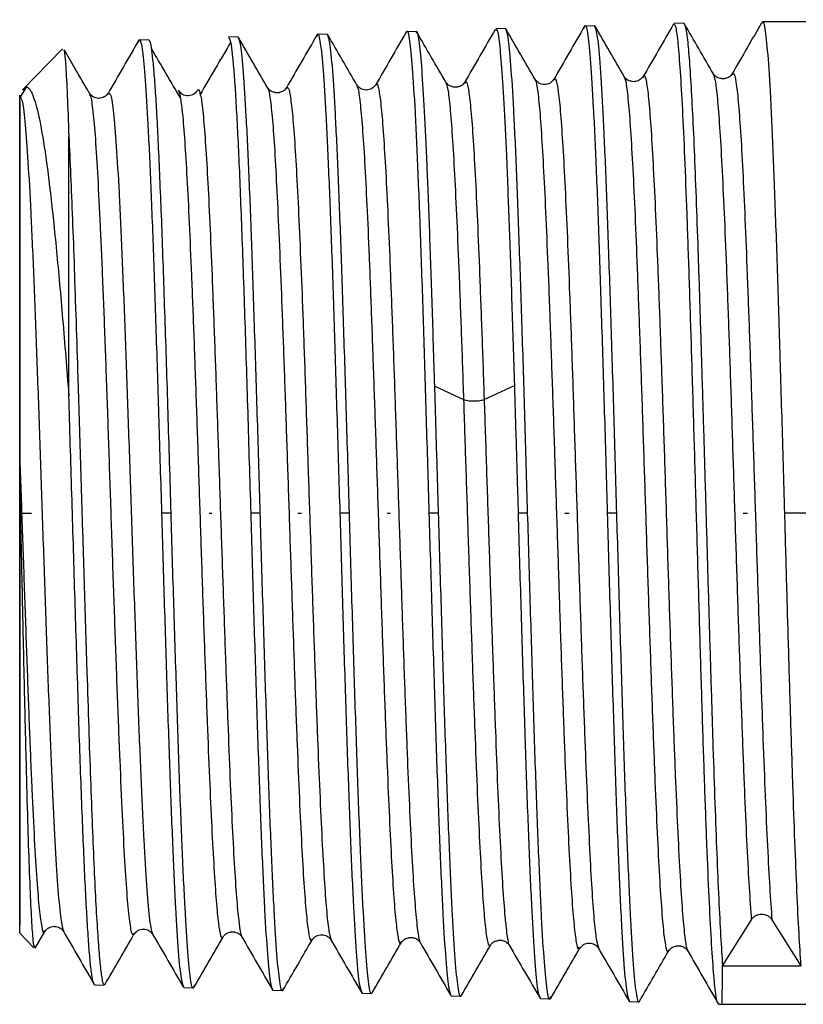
# Model space of a CAD drawing. Header units: inches. Extents: x 50 to 198, y -22 to 36.
# Tile 1 of 4: x 93 to 101, y -19 to -9. Entities that reach past the tile are written whole.
import ezdxf

# ---------------------------------------------------------------- set-up
doc = ezdxf.new("R2010")
doc.units = ezdxf.units.IN
doc.header["$LTSCALE"] = 0.595472
doc.header["$MEASUREMENT"] = 0
doc.layers.get('0').update_dxf_attribs({"linetype": 'CONTINUOUS'})

msp = doc.modelspace()

# ---------------------------------------------------------------- linework, layer by layer
at = {"color": 7, "linetype": 'Continuous', "lineweight": 25}
for p, q in [((99.992, -9.196), (99.895, -9.199)), ((99.993, -9.206), (99.999, -9.201)), ((101.236, -9.183), (100.795, -9.183)), ((96.364, -9.309), (96.267, -9.312)), ((97.271, -9.281), (97.174, -9.284)), ((98.179, -9.252), (98.081, -9.255)), ((99.086, -9.224), (98.988, -9.227)), ((94.55, -9.366), (94.453, -9.369)), ((95.457, -9.337), (95.36, -9.34)), ((93.671, -9.458), (93.265, -9.877)), ((98.593, -9.82), (98.566, -9.821)), ((99.506, -9.792), (99.467, -9.793)), ((99.579, -9.754), (99.58, -9.751)), ((100.41, -9.763), (100.377, -9.765)), ((93.297, -9.854), (93.245, -9.943)), ((95.879, -9.905), (95.837, -9.906)), ((96.776, -9.877), (96.755, -9.878)), ((97.695, -9.848), (97.65, -9.85)), ((93.236, -9.931), (93.247, -9.959)), ((94.05, -9.962), (94.038, -9.963)), ((94.867, -9.937), (94.86, -9.937)), ((93.736, -12.986), (93.736, -10.35)), ((97.459, -12.893), (97.753, -13.026)), ((97.962, -13.026), (98.271, -12.886)), ((93.236, -13.886), (93.236, -13.592)), ((93.236, -18.46), (93.236, -13.886)), ((93.236, -14.183), (93.355, -14.183)), ((94.777, -14.183), (94.68, -14.183)), ((95.163, -14.183), (95.193, -14.183)), ((95.684, -14.183), (95.587, -14.183)), ((96.067, -14.183), (96.103, -14.183)), ((96.591, -14.183), (96.494, -14.183)), ((96.974, -14.183), (97.01, -14.183)), ((97.498, -14.183), (97.401, -14.183)), ((98.405, -14.183), (98.308, -14.183)), ((98.783, -14.183), (98.829, -14.183)), ((99.312, -14.183), (99.215, -14.183)), ((100.598, -14.183), (100.643, -14.183)), ((101.236, -14.183), (101.018, -14.183)), ((100.388, -18.79), (100.682, -18.322)), ((100.89, -18.322), (101.184, -18.79)), ((93.588, -18.39), (93.599, -18.39)), ((94.494, -18.418), (94.501, -18.418)), ((93.236, -18.46), (93.38, -18.608)), ((93.393, -18.613), (93.492, -18.441)), ((94.398, -18.462), (94.398, -18.462)), ((95.382, -18.446), (95.427, -18.447)), ((96.302, -18.475), (96.321, -18.475)), ((97.198, -18.503), (97.24, -18.504)), ((98.104, -18.531), (98.148, -18.532)), ((99.03, -18.56), (99.04, -18.56)), ((99.917, -18.588), (99.963, -18.589)), ((100.388, -18.79), (101.184, -18.79)), ((93.999, -18.979), (93.996, -18.983)), ((93.999, -18.984), (94.096, -18.987)), ((94.906, -19.012), (95.004, -19.015)), ((95.813, -19.04), (95.911, -19.043)), ((96.721, -19.069), (96.818, -19.072)), ((97.628, -19.097), (97.725, -19.1)), ((98.535, -19.125), (98.632, -19.128)), ((99.442, -19.154), (99.539, -19.157)), ((100.348, -19.182), (100.386, -19.183)), ((100.386, -19.183), (101.236, -19.183))]:
    msp.add_line(p, q, dxfattribs=at)
for points, knots in [([(98.981, -9.253), (98.983, -9.243), (98.995, -9.194), (99.017, -9.299), (99.045, -9.571), (99.073, -10.034), (99.102, -10.653), (99.13, -11.409), (99.158, -12.272), (99.187, -13.209), (99.206, -13.858), (99.215, -14.183)], [0, 0, 0, 0, 0.032408, 0.153281, 0.274177, 0.395093, 0.516031, 0.636991, 0.757973, 0.878975, 1, 1, 1, 1]), ([(99.89, -9.204), (99.838, -9.294), (99.734, -9.474), (99.63, -9.655), (99.577, -9.745)], [0, 0, 0, 0, 0.50003, 1, 1, 1, 1]), ([(100.349, -19.169), (100.346, -19.172), (100.336, -19.187), (100.319, -19.088), (100.297, -18.875), (100.274, -18.541), (100.252, -18.104), (100.229, -17.572), (100.207, -16.959), (100.184, -16.279), (100.162, -15.549), (100.14, -14.786), (100.117, -14.009), (100.095, -13.236), (100.072, -12.487), (100.05, -11.778), (100.027, -11.127), (100.005, -10.551), (99.983, -10.062), (99.96, -9.671), (99.938, -9.393), (99.916, -9.225), (99.902, -9.211), (99.895, -9.205)], [0, 0, 0, 0, 0.016625, 0.066136, 0.11564, 0.165137, 0.214626, 0.264109, 0.313585, 0.363054, 0.412516, 0.461972, 0.51142, 0.560861, 0.610296, 0.659723, 0.709144, 0.758557, 0.807964, 0.857363, 0.906756, 0.956142, 1, 1, 1, 1]), ([(100.295, -9.713), (100.245, -9.628), (100.146, -9.456), (100.046, -9.284), (99.997, -9.198)], [0, 0, 0, 0, 0.49997, 1, 1, 1, 1]), ([(99.999, -9.201), (100.006, -9.22), (100.019, -9.258), (100.038, -9.428), (100.058, -9.679), (100.077, -10.012), (100.097, -10.422), (100.116, -10.899), (100.135, -11.437), (100.155, -12.024), (100.174, -12.651), (100.194, -13.305), (100.213, -13.976), (100.233, -14.65), (100.252, -15.317), (100.272, -15.962), (100.291, -16.576), (100.31, -17.147), (100.33, -17.664), (100.349, -18.116), (100.369, -18.504), (100.382, -18.695), (100.388, -18.79)], [0, 0, 0, 0, 0.049676, 0.099638, 0.149606, 0.199581, 0.249561, 0.299548, 0.349541, 0.39954, 0.449545, 0.499556, 0.549573, 0.599596, 0.649625, 0.69966, 0.749702, 0.799749, 0.849803, 0.899862, 0.949928, 1, 1, 1, 1]), ([(100.782, -9.201), (100.735, -9.281), (100.637, -9.452), (100.538, -9.622), (100.486, -9.712)], [0, 0, 0, 0, 0.470431, 1, 1, 1, 1]), ([(100.789, -9.205), (100.791, -9.197), (100.802, -9.151), (100.823, -9.258), (100.851, -9.531), (100.878, -10), (100.906, -10.625), (100.934, -11.388), (100.962, -12.257), (100.99, -13.201), (101.008, -13.856), (101.018, -14.183)], [0, 0, 0, 0, 0.027902, 0.149414, 0.270927, 0.392439, 0.513951, 0.635463, 0.756976, 0.878488, 1, 1, 1, 1]), ([(96.263, -9.314), (96.211, -9.405), (96.106, -9.585), (96.002, -9.766), (95.95, -9.856)], [0, 0, 0, 0, 0.500032, 1, 1, 1, 1]), ([(96.26, -9.336), (96.262, -9.326), (96.274, -9.28), (96.295, -9.383), (96.324, -9.65), (96.352, -10.105), (96.38, -10.714), (96.409, -11.457), (96.437, -12.305), (96.465, -13.226), (96.484, -13.864), (96.494, -14.183)], [0, 0, 0, 0, 0.03036, 0.151488, 0.272638, 0.39381, 0.515004, 0.63622, 0.757458, 0.878718, 1, 1, 1, 1]), ([(96.591, -14.183), (96.582, -13.864), (96.563, -13.225), (96.534, -12.304), (96.506, -11.455), (96.478, -10.712), (96.449, -10.101), (96.421, -9.652), (96.393, -9.362), (96.374, -9.327), (96.364, -9.309)], [0, 0, 0, 0, 0.125079, 0.250136, 0.37517, 0.500181, 0.62517, 0.750136, 0.875079, 1, 1, 1, 1]), ([(96.668, -9.827), (96.618, -9.741), (96.518, -9.569), (96.419, -9.397), (96.369, -9.311)], [0, 0, 0, 0, 0.49997, 1, 1, 1, 1]), ([(97.17, -9.286), (97.118, -9.376), (97.013, -9.556), (96.909, -9.737), (96.857, -9.827)], [0, 0, 0, 0, 0.500035, 1, 1, 1, 1]), ([(97.167, -9.308), (97.169, -9.298), (97.181, -9.251), (97.202, -9.355), (97.231, -9.623), (97.259, -10.082), (97.287, -10.694), (97.316, -11.441), (97.344, -12.294), (97.372, -13.22), (97.391, -13.862), (97.401, -14.183)], [0, 0, 0, 0, 0.030851, 0.151918, 0.273007, 0.394118, 0.51525, 0.636405, 0.757581, 0.87878, 1, 1, 1, 1]), ([(97.46, -12.892), (97.451, -12.613), (97.434, -12.054), (97.408, -11.295), (97.382, -10.627), (97.356, -10.074), (97.33, -9.651), (97.304, -9.387), (97.285, -9.269), (97.274, -9.291), (97.271, -9.296)], [0, 0, 0, 0, 0.137822, 0.275621, 0.413398, 0.551152, 0.688883, 0.826591, 0.964276, 1, 1, 1, 1]), ([(97.574, -9.799), (97.524, -9.713), (97.425, -9.542), (97.325, -9.37), (97.275, -9.284)], [0, 0, 0, 0, 0.499965, 1, 1, 1, 1]), ([(98.076, -9.26), (98.024, -9.35), (97.92, -9.53), (97.815, -9.711), (97.763, -9.801)], [0, 0, 0, 0, 0.500027, 1, 1, 1, 1]), ([(98.081, -9.271), (98.083, -9.266), (98.094, -9.243), (98.114, -9.362), (98.14, -9.628), (98.166, -10.053), (98.192, -10.608), (98.218, -11.28), (98.244, -12.043), (98.261, -12.605), (98.27, -12.886)], [0, 0, 0, 0, 0.035724, 0.17341, 0.311118, 0.448849, 0.586603, 0.724379, 0.862178, 1, 1, 1, 1]), ([(98.405, -14.183), (98.396, -13.86), (98.377, -13.214), (98.349, -12.282), (98.32, -11.424), (98.292, -10.672), (98.264, -10.054), (98.235, -9.599), (98.207, -9.306), (98.188, -9.27), (98.179, -9.252)], [0, 0, 0, 0, 0.125078, 0.250135, 0.375168, 0.500179, 0.625168, 0.750135, 0.875078, 1, 1, 1, 1]), ([(98.481, -9.77), (98.431, -9.684), (98.332, -9.512), (98.232, -9.34), (98.183, -9.254)], [0, 0, 0, 0, 0.499964, 1, 1, 1, 1]), ([(98.984, -9.229), (98.932, -9.319), (98.827, -9.5), (98.723, -9.68), (98.671, -9.77)], [0, 0, 0, 0, 0.500026, 1, 1, 1, 1]), ([(99.312, -14.183), (99.303, -13.858), (99.284, -13.208), (99.256, -12.271), (99.227, -11.408), (99.199, -10.651), (99.171, -10.03), (99.142, -9.573), (99.114, -9.278), (99.095, -9.242), (99.086, -9.224)], [0, 0, 0, 0, 0.125078, 0.250134, 0.375167, 0.500178, 0.625167, 0.750134, 0.875078, 1, 1, 1, 1]), ([(99.388, -9.741), (99.338, -9.655), (99.239, -9.483), (99.139, -9.311), (99.089, -9.225)], [0, 0, 0, 0, 0.499971, 1, 1, 1, 1]), ([(94.448, -9.371), (94.396, -9.461), (94.291, -9.642), (94.187, -9.822), (94.135, -9.912)], [0, 0, 0, 0, 0.500023, 1, 1, 1, 1]), ([(94.446, -9.392), (94.448, -9.383), (94.46, -9.337), (94.481, -9.439), (94.509, -9.702), (94.538, -10.153), (94.566, -10.754), (94.595, -11.489), (94.623, -12.327), (94.651, -13.237), (94.67, -13.868), (94.68, -14.183)], [0, 0, 0, 0, 0.030355, 0.151482, 0.272632, 0.393805, 0.514999, 0.636216, 0.757455, 0.878716, 1, 1, 1, 1]), ([(94.777, -14.183), (94.772, -14.012), (94.762, -13.669), (94.746, -13.162), (94.731, -12.666), (94.715, -12.187), (94.7, -11.731), (94.685, -11.302), (94.669, -10.907), (94.654, -10.548), (94.639, -10.231), (94.623, -9.959), (94.608, -9.735), (94.592, -9.561), (94.577, -9.44), (94.563, -9.373), (94.554, -9.372), (94.55, -9.371)], [0, 0, 0, 0, 0.0678396, 0.1356724, 0.2034984, 0.2713178, 0.3391303, 0.4069362, 0.4747352, 0.5425275, 0.6103131, 0.6780919, 0.745864, 0.8136293, 0.8813879, 0.9491397, 1, 1, 1, 1]), ([(95.385, -9.389), (95.333, -9.478), (95.228, -9.655), (95.124, -9.833), (95.072, -9.922)], [0, 0, 0, 0, 0.500005, 1, 1, 1, 1]), ([(95.36, -9.345), (95.364, -9.346), (95.373, -9.348), (95.387, -9.416), (95.402, -9.536), (95.418, -9.711), (95.433, -9.937), (95.448, -10.211), (95.464, -10.529), (95.479, -10.89), (95.494, -11.287), (95.51, -11.718), (95.525, -12.176), (95.541, -12.658), (95.556, -13.156), (95.571, -13.667), (95.582, -14.011), (95.587, -14.183)], [0, 0, 0, 0, 0.05086, 0.118613, 0.186371, 0.254137, 0.321909, 0.389688, 0.457473, 0.525266, 0.593065, 0.660871, 0.728683, 0.796502, 0.864328, 0.932161, 1, 1, 1, 1]), ([(95.684, -14.183), (95.675, -13.866), (95.656, -13.231), (95.627, -12.315), (95.599, -11.471), (95.571, -10.732), (95.542, -10.125), (95.514, -9.678), (95.486, -9.39), (95.467, -9.355), (95.457, -9.337)], [0, 0, 0, 0, 0.1250798, 0.2501369, 0.3751711, 0.5001825, 0.6251711, 0.7501369, 0.8750798, 1, 1, 1, 1]), ([(95.761, -9.858), (95.711, -9.772), (95.612, -9.6), (95.512, -9.428), (95.462, -9.342)], [0, 0, 0, 0, 0.499966, 1, 1, 1, 1]), ([(93.682, -9.471), (93.684, -9.472), (93.692, -9.475), (93.705, -9.627), (93.72, -9.908), (93.731, -10.202), (93.736, -10.35)], [0, 0, 0, 0, 0.134726, 0.422177, 0.710601, 1, 1, 1, 1]), ([(93.947, -9.913), (93.897, -9.827), (93.811, -9.679), (93.725, -9.53), (93.689, -9.467)], [0, 0, 0, 0, 0.57741, 1, 1, 1, 1]), ([(94.874, -9.961), (94.824, -9.876), (94.725, -9.707), (94.625, -9.537), (94.576, -9.453)], [0, 0, 0, 0, 0.4999917, 1, 1, 1, 1]), ([(99.58, -9.751), (99.582, -9.744), (99.592, -9.712), (99.61, -9.767), (99.633, -9.921), (99.655, -10.192), (99.678, -10.558), (99.701, -11.015), (99.724, -11.553), (99.747, -12.158), (99.77, -12.813), (99.793, -13.502), (99.816, -14.208), (99.838, -14.915), (99.861, -15.603), (99.884, -16.256), (99.907, -16.858), (99.93, -17.391), (99.953, -17.844), (99.976, -18.209), (99.999, -18.468), (100.018, -18.609), (100.03, -18.622), (100.034, -18.627)], [0, 0, 0, 0, 0.014545, 0.064937, 0.11531, 0.165738, 0.2162, 0.266633, 0.317037, 0.367489, 0.417983, 0.468457, 0.518894, 0.56937, 0.619895, 0.670409, 0.720882, 0.771381, 0.821936, 0.872489, 0.923001, 0.973524, 1, 1, 1, 1]), ([(100.378, -9.762), (100.362, -9.76), (100.326, -9.754), (100.305, -9.726), (100.293, -9.711)], [0, 0, 0, 0, 0.438427, 1, 1, 1, 1]), ([(100.293, -9.712), (100.301, -9.734), (100.316, -9.778), (100.338, -9.981), (100.361, -10.284), (100.384, -10.69), (100.407, -11.182), (100.43, -11.748), (100.453, -12.374), (100.476, -13.048), (100.498, -13.751), (100.521, -14.464), (100.544, -15.171), (100.567, -15.852), (100.59, -16.492), (100.613, -17.075), (100.636, -17.585), (100.659, -18.016), (100.674, -18.219), (100.681, -18.321)], [0, 0, 0, 0, 0.05707, 0.11596, 0.1748, 0.233658, 0.292584, 0.351519, 0.410406, 0.469294, 0.528251, 0.587229, 0.646163, 0.705083, 0.764072, 0.823091, 0.882068, 0.941006, 1, 1, 1, 1]), ([(100.487, -9.71), (100.475, -9.725), (100.453, -9.755), (100.414, -9.761), (100.395, -9.764)], [0, 0, 0, 0, 0.524817, 1, 1, 1, 1]), ([(100.488, -9.722), (100.493, -9.714), (100.505, -9.693), (100.525, -9.784), (100.548, -9.979), (100.571, -10.284), (100.594, -10.689), (100.616, -11.182), (100.639, -11.747), (100.662, -12.374), (100.685, -13.048), (100.708, -13.751), (100.731, -14.464), (100.754, -15.171), (100.777, -15.852), (100.8, -16.492), (100.822, -17.075), (100.845, -17.585), (100.868, -18.016), (100.883, -18.219), (100.891, -18.321)], [0, 0, 0, 0, 0.035084, 0.091808, 0.148528, 0.205201, 0.261891, 0.318646, 0.375409, 0.432127, 0.488846, 0.545631, 0.602436, 0.659198, 0.715948, 0.772763, 0.829609, 0.886413, 0.94318, 1, 1, 1, 1]), ([(96.859, -9.834), (96.86, -9.828), (96.87, -9.795), (96.887, -9.845), (96.91, -9.989), (96.932, -10.246), (96.955, -10.598), (96.978, -11.04), (97.001, -11.564), (97.024, -12.153), (97.047, -12.791), (97.07, -13.465), (97.093, -14.158), (97.116, -14.852), (97.138, -15.529), (97.161, -16.173), (97.184, -16.766), (97.207, -17.294), (97.23, -17.746), (97.253, -18.111), (97.276, -18.37), (97.295, -18.518), (97.308, -18.536), (97.312, -18.542)], [0, 0, 0, 0, 0.011467, 0.0618095, 0.1121909, 0.1626216, 0.213042, 0.263421, 0.3138266, 0.364287, 0.4147474, 0.4651653, 0.5155956, 0.5660842, 0.6165832, 0.6670416, 0.717498, 0.7680133, 0.8185494, 0.8690493, 0.9195335, 0.9700744, 1, 1, 1, 1]), ([(97.652, -9.847), (97.638, -9.844), (97.604, -9.839), (97.584, -9.812), (97.572, -9.797)], [0, 0, 0, 0, 0.409777, 1, 1, 1, 1]), ([(97.572, -9.802), (97.579, -9.819), (97.593, -9.855), (97.615, -10.042), (97.638, -10.334), (97.661, -10.726), (97.684, -11.201), (97.707, -11.751), (97.73, -12.362), (97.745, -12.805), (97.753, -13.026)], [0, 0, 0, 0, 0.112675, 0.239362, 0.366022, 0.492827, 0.619701, 0.746483, 0.873181, 1, 1, 1, 1]), ([(97.766, -9.796), (97.754, -9.812), (97.732, -9.84), (97.695, -9.846), (97.678, -9.849)], [0, 0, 0, 0, 0.546249, 1, 1, 1, 1]), ([(97.765, -9.811), (97.77, -9.801), (97.782, -9.776), (97.802, -9.857), (97.825, -10.04), (97.848, -10.335), (97.871, -10.726), (97.894, -11.201), (97.916, -11.751), (97.939, -12.362), (97.955, -12.805), (97.962, -13.026)], [0, 0, 0, 0, 0.071629, 0.187692, 0.303669, 0.41962, 0.535705, 0.651853, 0.767916, 0.883903, 1, 1, 1, 1]), ([(98.673, -9.767), (98.661, -9.782), (98.637, -9.811), (98.576, -9.827), (98.515, -9.811), (98.491, -9.782), (98.479, -9.767)], [0, 0, 0, 0, 0.251256, 0.500021, 0.748763, 1, 1, 1, 1]), ([(98.479, -9.777), (98.481, -9.777), (98.491, -9.778), (98.508, -9.888), (98.531, -10.107), (98.553, -10.438), (98.576, -10.863), (98.599, -11.372), (98.622, -11.949), (98.645, -12.583), (98.668, -13.258), (98.691, -13.956), (98.714, -14.66), (98.736, -15.353), (98.759, -16.016), (98.782, -16.633), (98.805, -17.189), (98.828, -17.672), (98.851, -18.065), (98.874, -18.361), (98.897, -18.549), (98.916, -18.635), (98.928, -18.61), (98.933, -18.601)], [0, 0, 0, 0, 0.0119008, 0.0623217, 0.1127372, 0.1631104, 0.213503, 0.2639524, 0.3144069, 0.3648194, 0.4152369, 0.4657133, 0.5162053, 0.5666584, 0.6171025, 0.6676045, 0.7181324, 0.7686269, 0.8190996, 0.8696263, 0.9201884, 0.9707243, 1, 1, 1, 1]), ([(98.673, -9.77), (98.68, -9.766), (98.695, -9.758), (98.717, -9.884), (98.74, -10.108), (98.763, -10.438), (98.786, -10.863), (98.809, -11.372), (98.832, -11.949), (98.855, -12.583), (98.877, -13.258), (98.9, -13.956), (98.923, -14.66), (98.946, -15.353), (98.969, -16.016), (98.992, -16.633), (99.015, -17.189), (99.038, -17.672), (99.06, -18.066), (99.083, -18.358), (99.105, -18.551), (99.12, -18.59), (99.126, -18.608)], [0, 0, 0, 0, 0.0480848, 0.0984544, 0.1488187, 0.1991407, 0.2494821, 0.2998802, 0.3502833, 0.4006446, 0.4510109, 0.5014359, 0.5518765, 0.6022784, 0.6526711, 0.7031218, 0.7535983, 0.8040414, 0.8544627, 0.904938, 0.9554487, 1, 1, 1, 1]), ([(99.386, -9.751), (99.391, -9.757), (99.403, -9.773), (99.423, -9.925), (99.446, -10.191), (99.469, -10.559), (99.492, -11.015), (99.514, -11.553), (99.537, -12.158), (99.56, -12.813), (99.583, -13.502), (99.606, -14.208), (99.629, -14.915), (99.652, -15.603), (99.675, -16.256), (99.698, -16.858), (99.72, -17.391), (99.743, -17.844), (99.766, -18.207), (99.789, -18.473), (99.812, -18.617), (99.829, -18.669), (99.838, -18.638), (99.84, -18.632)], [0, 0, 0, 0, 0.030923, 0.081272, 0.131677, 0.182115, 0.232524, 0.282904, 0.333333, 0.383803, 0.434254, 0.484667, 0.535119, 0.58562, 0.636111, 0.686561, 0.737036, 0.787567, 0.838097, 0.888584, 0.939084, 0.989642, 1, 1, 1, 1]), ([(99.469, -9.79), (99.454, -9.788), (99.419, -9.782), (99.398, -9.755), (99.387, -9.739)], [0, 0, 0, 0, 0.426896, 1, 1, 1, 1]), ([(99.58, -9.74), (99.568, -9.755), (99.546, -9.783), (99.508, -9.789), (99.491, -9.792)], [0, 0, 0, 0, 0.536653, 1, 1, 1, 1]), ([(93.274, -9.885), (93.282, -9.872), (93.312, -9.827), (93.362, -9.897), (93.424, -10.093), (93.487, -10.437), (93.549, -10.91), (93.611, -11.504), (93.674, -12.198), (93.715, -12.722), (93.736, -12.986)], [0, 0, 0, 0, 0.051553, 0.181378, 0.313092, 0.446694, 0.582186, 0.719568, 0.858839, 1, 1, 1, 1]), ([(94.137, -9.909), (94.125, -9.923), (94.101, -9.952), (94.041, -9.968), (93.98, -9.952), (93.957, -9.923), (93.945, -9.909)], [0, 0, 0, 0, 0.2512028, 0.4999, 0.7486482, 1, 1, 1, 1]), ([(94.137, -9.915), (94.145, -9.912), (94.163, -9.905), (94.191, -10.092), (94.219, -10.427), (94.247, -10.905), (94.275, -11.508), (94.303, -12.21), (94.331, -12.989), (94.359, -13.812), (94.387, -14.649), (94.415, -15.469), (94.443, -16.241), (94.471, -16.937), (94.499, -17.527), (94.527, -17.996), (94.555, -18.307), (94.576, -18.461), (94.588, -18.457), (94.59, -18.457)], [0, 0, 0, 0, 0.0566128, 0.1184024, 0.1802103, 0.2420269, 0.3038585, 0.3657022, 0.4275575, 0.4894282, 0.5513071, 0.6132046, 0.6751074, 0.7370313, 0.7989584, 0.8609085, 0.9228602, 0.984836, 1, 1, 1, 1]), ([(95.052, -9.872), (95.04, -9.889), (95.015, -9.923), (94.952, -9.942), (94.889, -9.927), (94.864, -9.896), (94.852, -9.88)], [0, 0, 0, 0, 0.2510378, 0.4996397, 0.7484441, 1, 1, 1, 1]), ([(94.852, -9.891), (94.858, -9.897), (94.864, -9.903), (94.871, -9.956), (94.872, -9.962)], [0, 0, 0, 0, 0.887256, 1, 1, 1, 1]), ([(95.052, -9.882), (95.053, -9.879), (95.061, -9.863), (95.068, -9.899), (95.074, -9.929)], [0, 0, 0, 0, 0.2015524, 1, 1, 1, 1]), ([(95.839, -9.904), (95.825, -9.901), (95.79, -9.895), (95.77, -9.869), (95.758, -9.853)], [0, 0, 0, 0, 0.416267, 1, 1, 1, 1]), ([(95.759, -9.861), (95.76, -9.861), (95.769, -9.859), (95.785, -9.959), (95.808, -10.164), (95.831, -10.485), (95.853, -10.895), (95.876, -11.388), (95.899, -11.949), (95.922, -12.568), (95.945, -13.228), (95.968, -13.912), (95.991, -14.602), (96.014, -15.283), (96.036, -15.935), (96.059, -16.545), (96.082, -17.096), (96.105, -17.574), (96.128, -17.965), (96.151, -18.263), (96.174, -18.457), (96.194, -18.549), (96.207, -18.525), (96.212, -18.516)], [0, 0, 0, 0, 0.005975, 0.056444, 0.106875, 0.157296, 0.207776, 0.258282, 0.308754, 0.359205, 0.40971, 0.46025, 0.510765, 0.561248, 0.611777, 0.662351, 0.712907, 0.763425, 0.813979, 0.864584, 0.915181, 0.965736, 1, 1, 1, 1]), ([(95.951, -9.853), (95.94, -9.868), (95.918, -9.897), (95.88, -9.903), (95.863, -9.906)], [0, 0, 0, 0, 0.540794, 1, 1, 1, 1]), ([(95.952, -9.859), (95.958, -9.853), (95.972, -9.842), (95.994, -9.954), (96.017, -10.166), (96.04, -10.484), (96.063, -10.896), (96.086, -11.388), (96.109, -11.949), (96.132, -12.568), (96.154, -13.228), (96.177, -13.912), (96.2, -14.602), (96.223, -15.283), (96.246, -15.935), (96.269, -16.544), (96.292, -17.096), (96.315, -17.574), (96.338, -17.965), (96.36, -18.261), (96.383, -18.462), (96.398, -18.505), (96.405, -18.526)], [0, 0, 0, 0, 0.0436885, 0.0941262, 0.1445253, 0.1949155, 0.2453638, 0.2958381, 0.3462791, 0.3966986, 0.4471722, 0.4976813, 0.5481644, 0.5986159, 0.6491141, 0.6996563, 0.7501811, 0.8006674, 0.8511899, 0.9017634, 0.9523291, 1, 1, 1, 1]), ([(96.859, -9.824), (96.847, -9.838), (96.823, -9.867), (96.762, -9.883), (96.701, -9.867), (96.678, -9.838), (96.666, -9.824)], [0, 0, 0, 0, 0.251095, 0.499774, 0.748588, 1, 1, 1, 1]), ([(96.666, -9.838), (96.67, -9.842), (96.681, -9.854), (96.7, -9.994), (96.723, -10.245), (96.746, -10.598), (96.769, -11.04), (96.792, -11.564), (96.814, -12.153), (96.837, -12.792), (96.86, -13.466), (96.883, -14.158), (96.906, -14.852), (96.929, -15.529), (96.952, -16.173), (96.975, -16.766), (96.998, -17.294), (97.02, -17.746), (97.043, -18.11), (97.066, -18.375), (97.089, -18.526), (97.107, -18.582), (97.117, -18.551), (97.119, -18.544)], [0, 0, 0, 0, 0.024743, 0.07513, 0.125566, 0.175992, 0.226377, 0.276788, 0.327254, 0.37772, 0.428143, 0.478579, 0.529073, 0.579578, 0.630042, 0.680504, 0.731025, 0.781567, 0.832072, 0.882562, 0.933109, 0.983686, 1, 1, 1, 1]), ([(93.236, -13.592), (93.236, -13.535), (93.236, -13.423), (93.236, -13.258), (93.236, -13.046), (93.236, -12.832), (93.236, -12.618), (93.236, -12.451), (93.236, -12.247), (93.236, -11.966), (93.236, -11.621), (93.236, -11.267), (93.236, -10.908), (93.236, -10.565), (93.236, -10.328), (93.236, -10.196), (93.236, -10.129), (93.236, -10.077), (93.236, -10.028), (93.236, -9.993), (93.236, -9.967), (93.236, -9.952), (93.236, -9.939), (93.236, -9.934), (93.236, -9.931)], [0, 0, 0, 0, 0.028727, 0.056655, 0.083812, 0.137871, 0.168104, 0.198225, 0.228283, 0.281219, 0.358592, 0.435713, 0.513479, 0.620137, 0.726714, 0.770848, 0.802035, 0.833323, 0.864766, 0.907275, 0.929693, 0.952609, 0.976039, 1, 1, 1, 1]), ([(93.236, -9.988), (93.236, -10.003), (93.236, -10.035), (93.236, -10.284), (93.236, -10.672), (93.236, -11.198), (93.236, -11.837), (93.236, -12.568), (93.236, -13.167), (93.236, -13.517), (93.236, -13.594)], [0, 0, 0, 0, 0.137369, 0.274738, 0.412107, 0.549476, 0.686846, 0.824215, 0.961584, 1, 1, 1, 1]), ([(93.247, -9.959), (93.253, -9.969), (93.268, -9.994), (93.292, -10.213), (93.32, -10.589), (93.349, -11.107), (93.377, -11.74), (93.405, -12.465), (93.433, -13.255), (93.461, -14.081), (93.489, -14.911), (93.517, -15.713), (93.545, -16.459), (93.573, -17.118), (93.601, -17.67), (93.629, -18.084), (93.657, -18.36), (93.674, -18.412), (93.683, -18.437)], [0, 0, 0, 0, 0.039409, 0.103708, 0.168009, 0.232335, 0.296662, 0.361014, 0.425368, 0.489746, 0.554127, 0.618531, 0.68294, 0.747369, 0.811806, 0.876261, 0.940726, 1, 1, 1, 1]), ([(93.945, -9.926), (93.949, -9.928), (93.961, -9.937), (93.981, -10.084), (94.006, -10.359), (94.03, -10.754), (94.055, -11.249), (94.08, -11.831), (94.105, -12.483), (94.13, -13.184), (94.154, -13.916), (94.179, -14.656), (94.204, -15.381), (94.229, -16.073), (94.254, -16.708), (94.279, -17.269), (94.303, -17.739), (94.328, -18.106), (94.353, -18.353), (94.376, -18.483), (94.391, -18.469), (94.398, -18.462)], [0, 0, 0, 0, 0.02317, 0.077981, 0.132802, 0.187633, 0.242473, 0.297325, 0.352184, 0.407056, 0.461935, 0.516827, 0.571725, 0.626638, 0.681555, 0.736488, 0.791425, 0.846377, 0.901334, 0.956306, 1, 1, 1, 1]), ([(94.872, -9.962), (94.879, -10.01), (94.893, -10.11), (94.915, -10.388), (94.938, -10.76), (94.961, -11.22), (94.984, -11.757), (95.007, -12.354), (95.03, -12.996), (95.053, -13.668), (95.075, -14.354), (95.098, -15.036), (95.121, -15.696), (95.144, -16.32), (95.167, -16.889), (95.19, -17.389), (95.213, -17.811), (95.236, -18.144), (95.258, -18.376), (95.281, -18.492), (95.297, -18.529), (95.305, -18.497), (95.305, -18.495)], [0, 0, 0, 0, 0.04755, 0.100267, 0.152972, 0.205634, 0.258327, 0.311075, 0.363821, 0.416522, 0.469241, 0.522019, 0.574806, 0.627549, 0.680294, 0.733101, 0.785928, 0.838715, 0.89149, 0.944324, 0.997189, 1, 1, 1, 1]), ([(95.074, -9.929), (95.076, -9.933), (95.085, -9.958), (95.102, -10.112), (95.125, -10.385), (95.148, -10.76), (95.171, -11.22), (95.193, -11.757), (95.216, -12.354), (95.239, -12.996), (95.262, -13.668), (95.285, -14.354), (95.308, -15.036), (95.331, -15.696), (95.354, -16.32), (95.376, -16.888), (95.399, -17.389), (95.422, -17.811), (95.445, -18.145), (95.468, -18.37), (95.486, -18.484), (95.496, -18.487), (95.498, -18.488)], [0, 0, 0, 0, 0.012325, 0.066122, 0.119975, 0.173817, 0.227613, 0.281441, 0.335326, 0.389208, 0.443046, 0.4969, 0.550816, 0.60474, 0.65862, 0.712501, 0.766446, 0.820411, 0.874336, 0.928248, 0.982221, 1, 1, 1, 1]), ([(93.736, -10.35), (93.742, -10.478), (93.754, -10.733), (93.773, -11.189), (93.791, -11.688), (93.809, -12.23), (93.828, -12.802), (93.846, -13.397), (93.864, -14.005), (93.883, -14.616), (93.901, -15.22), (93.92, -15.807), (93.938, -16.369), (93.956, -16.895), (93.975, -17.378), (93.993, -17.809), (94.011, -18.181), (94.03, -18.489), (94.048, -18.729), (94.066, -18.892), (94.083, -18.979), (94.093, -18.978), (94.097, -18.978)], [0, 0, 0, 0, 0.050845, 0.101696, 0.152553, 0.203416, 0.254285, 0.30516, 0.356041, 0.406929, 0.457822, 0.508722, 0.559627, 0.610539, 0.661457, 0.712381, 0.763311, 0.814247, 0.865189, 0.916137, 0.967091, 1, 1, 1, 1]), ([(97.498, -14.183), (97.492, -13.965), (97.479, -13.529), (97.466, -13.105), (97.46, -12.892)], [0, 0, 0, 0, 0.500031, 1, 1, 1, 1]), ([(98.27, -12.886), (98.276, -13.099), (98.289, -13.526), (98.302, -13.964), (98.308, -14.183)], [0, 0, 0, 0, 0.49997, 1, 1, 1, 1]), ([(93.992, -18.972), (93.988, -18.965), (93.98, -18.949), (93.966, -18.861), (93.95, -18.719), (93.935, -18.524), (93.92, -18.28), (93.904, -17.99), (93.889, -17.658), (93.874, -17.287), (93.858, -16.881), (93.843, -16.444), (93.828, -15.983), (93.813, -15.501), (93.797, -15.004), (93.782, -14.499), (93.767, -13.99), (93.751, -13.482), (93.741, -13.151), (93.736, -12.986)], [0, 0, 0, 0, 0.042968, 0.102828, 0.162681, 0.222528, 0.282369, 0.342205, 0.402034, 0.461858, 0.521675, 0.581486, 0.641292, 0.701092, 0.760885, 0.820673, 0.880455, 0.94023, 1, 1, 1, 1]), ([(97.753, -13.026), (97.759, -13.029), (97.77, -13.033), (97.796, -13.038), (97.826, -13.042), (97.857, -13.043), (97.889, -13.042), (97.918, -13.038), (97.944, -13.033), (97.956, -13.029), (97.962, -13.026)], [0, 0, 0, 0, 0.125081, 0.250478, 0.37568, 0.5, 0.62432, 0.749522, 0.874919, 1, 1, 1, 1]), ([(97.753, -13.026), (97.76, -13.253), (97.775, -13.707), (97.798, -14.408), (97.821, -15.101), (97.844, -15.772), (97.867, -16.405), (97.89, -16.982), (97.913, -17.486), (97.936, -17.909), (97.958, -18.241), (97.981, -18.47), (98.004, -18.594), (98.019, -18.585), (98.026, -18.581)], [0, 0, 0, 0, 0.083537, 0.167023, 0.250592, 0.334249, 0.417886, 0.501454, 0.585069, 0.668773, 0.752474, 0.836103, 0.91976, 1, 1, 1, 1]), ([(97.962, -13.026), (97.97, -13.253), (97.985, -13.707), (98.008, -14.408), (98.031, -15.101), (98.054, -15.772), (98.077, -16.405), (98.099, -16.982), (98.122, -17.486), (98.145, -17.909), (98.168, -18.242), (98.191, -18.465), (98.208, -18.574), (98.217, -18.574), (98.219, -18.574)], [0, 0, 0, 0, 0.088994, 0.177933, 0.266961, 0.356082, 0.445182, 0.534208, 0.623286, 0.712457, 0.801625, 0.890717, 0.979838, 1, 1, 1, 1]), ([(93.236, -13.592), (93.244, -13.835), (93.261, -14.322), (93.286, -15.052), (93.311, -15.757), (93.335, -16.415), (93.36, -17.008), (93.385, -17.518), (93.41, -17.93), (93.435, -18.233), (93.46, -18.407), (93.478, -18.472), (93.488, -18.439), (93.49, -18.433)], [0, 0, 0, 0, 0.097508, 0.195042, 0.29259, 0.390159, 0.487743, 0.585346, 0.682967, 0.780604, 0.878261, 0.975933, 1, 1, 1, 1]), ([(93.236, -13.886), (93.241, -14.128), (93.252, -14.613), (93.268, -15.336), (93.283, -16.031), (93.299, -16.677), (93.314, -17.257), (93.33, -17.752), (93.346, -18.149), (93.361, -18.43), (93.375, -18.589), (93.384, -18.598), (93.387, -18.602)], [0, 0, 0, 0, 0.1017068, 0.2037957, 0.3062667, 0.4091199, 0.5123552, 0.6159726, 0.7199722, 0.8243538, 0.9291177, 1, 1, 1, 1]), ([(94.68, -14.183), (94.689, -14.499), (94.708, -15.13), (94.736, -16.041), (94.765, -16.881), (94.793, -17.617), (94.821, -18.222), (94.85, -18.669), (94.878, -18.957), (94.897, -18.994), (94.906, -19.012)], [0, 0, 0, 0, 0.12492, 0.249862, 0.374828, 0.499817, 0.624828, 0.749862, 0.87492, 1, 1, 1, 1]), ([(95.012, -18.989), (95.009, -18.999), (94.997, -19.046), (94.975, -18.943), (94.947, -18.677), (94.919, -18.224), (94.89, -17.62), (94.862, -16.882), (94.834, -16.042), (94.805, -15.131), (94.786, -14.499), (94.777, -14.183)], [0, 0, 0, 0, 0.034736, 0.155471, 0.276184, 0.396876, 0.517545, 0.638192, 0.758817, 0.879419, 1, 1, 1, 1]), ([(95.587, -14.183), (95.596, -14.501), (95.615, -15.136), (95.643, -16.052), (95.672, -16.897), (95.7, -17.637), (95.728, -18.246), (95.757, -18.696), (95.785, -18.985), (95.804, -19.022), (95.813, -19.04)], [0, 0, 0, 0, 0.12492, 0.249863, 0.374829, 0.499818, 0.624829, 0.749863, 0.87492, 1, 1, 1, 1]), ([(95.919, -19.018), (95.916, -19.028), (95.904, -19.075), (95.882, -18.971), (95.854, -18.703), (95.826, -18.247), (95.797, -17.64), (95.769, -16.898), (95.741, -16.053), (95.712, -15.136), (95.693, -14.501), (95.684, -14.183)], [0, 0, 0, 0, 0.032907, 0.153871, 0.274812, 0.395732, 0.51663, 0.637505, 0.758359, 0.87919, 1, 1, 1, 1]), ([(96.494, -14.183), (96.503, -14.503), (96.522, -15.141), (96.55, -16.063), (96.579, -16.913), (96.607, -17.657), (96.635, -18.27), (96.664, -18.722), (96.692, -19.013), (96.711, -19.05), (96.721, -19.069)], [0, 0, 0, 0, 0.124921, 0.249864, 0.37483, 0.499819, 0.62483, 0.749864, 0.874921, 1, 1, 1, 1]), ([(96.826, -19.046), (96.823, -19.056), (96.811, -19.103), (96.79, -18.999), (96.761, -18.729), (96.733, -18.271), (96.705, -17.66), (96.676, -16.914), (96.648, -16.064), (96.619, -15.142), (96.601, -14.503), (96.591, -14.183)], [0, 0, 0, 0, 0.033244, 0.154165, 0.275065, 0.395942, 0.516797, 0.637631, 0.758442, 0.879232, 1, 1, 1, 1]), ([(97.401, -14.183), (97.41, -14.504), (97.429, -15.147), (97.458, -16.074), (97.486, -16.928), (97.514, -17.678), (97.543, -18.294), (97.571, -18.748), (97.599, -19.041), (97.618, -19.078), (97.628, -19.097)], [0, 0, 0, 0, 0.124921, 0.249865, 0.374831, 0.49982, 0.624831, 0.749865, 0.874921, 1, 1, 1, 1]), ([(97.733, -19.075), (97.73, -19.085), (97.718, -19.132), (97.697, -19.027), (97.668, -18.756), (97.64, -18.295), (97.612, -17.68), (97.583, -16.93), (97.555, -16.075), (97.527, -15.147), (97.508, -14.505), (97.498, -14.183)], [0, 0, 0, 0, 0.032372, 0.153401, 0.274409, 0.395396, 0.51636, 0.637303, 0.758224, 0.879123, 1, 1, 1, 1]), ([(98.308, -14.183), (98.317, -14.506), (98.336, -15.152), (98.365, -16.085), (98.393, -16.944), (98.421, -17.698), (98.45, -18.317), (98.478, -18.775), (98.506, -19.069), (98.525, -19.107), (98.535, -19.125)], [0, 0, 0, 0, 0.124922, 0.249866, 0.374832, 0.499821, 0.624832, 0.749866, 0.874922, 1, 1, 1, 1]), ([(98.639, -19.105), (98.637, -19.114), (98.625, -19.16), (98.604, -19.054), (98.575, -18.782), (98.547, -18.319), (98.519, -17.7), (98.49, -16.946), (98.462, -16.086), (98.434, -15.153), (98.415, -14.506), (98.405, -14.183)], [0, 0, 0, 0, 0.030508, 0.15177, 0.273011, 0.39423, 0.515427, 0.636603, 0.757757, 0.878889, 1, 1, 1, 1]), ([(99.215, -14.183), (99.224, -14.508), (99.243, -15.158), (99.272, -16.096), (99.3, -16.96), (99.328, -17.718), (99.357, -18.341), (99.385, -18.801), (99.413, -19.097), (99.432, -19.135), (99.442, -19.154)], [0, 0, 0, 0, 0.124922, 0.249866, 0.374833, 0.499822, 0.624833, 0.749866, 0.874922, 1, 1, 1, 1]), ([(99.546, -19.134), (99.544, -19.143), (99.532, -19.189), (99.511, -19.082), (99.483, -18.809), (99.454, -18.342), (99.426, -17.72), (99.397, -16.962), (99.369, -16.097), (99.341, -15.159), (99.322, -14.508), (99.312, -14.183)], [0, 0, 0, 0, 0.029029, 0.150476, 0.271902, 0.393305, 0.514688, 0.636048, 0.757387, 0.878704, 1, 1, 1, 1]), ([(100.682, -18.322), (100.688, -18.313), (100.7, -18.297), (100.725, -18.279), (100.754, -18.268), (100.786, -18.265), (100.818, -18.269), (100.848, -18.279), (100.873, -18.297), (100.884, -18.313), (100.89, -18.322)], [0, 0, 0, 0, 0.130535, 0.251065, 0.371127, 0.500365, 0.630581, 0.751073, 0.871095, 1, 1, 1, 1]), ([(93.491, -18.443), (93.503, -18.429), (93.527, -18.4), (93.587, -18.384), (93.647, -18.4), (93.671, -18.429), (93.683, -18.443)], [0, 0, 0, 0, 0.25137, 0.500111, 0.748792, 1, 1, 1, 1]), ([(94.398, -18.472), (94.41, -18.457), (94.434, -18.429), (94.494, -18.413), (94.555, -18.428), (94.579, -18.457), (94.59, -18.472)], [0, 0, 0, 0, 0.251361, 0.500132, 0.748826, 1, 1, 1, 1]), ([(93.681, -18.439), (93.733, -18.53), (93.838, -18.71), (93.942, -18.89), (93.994, -18.981)], [0, 0, 0, 0, 0.499976, 1, 1, 1, 1]), ([(94.101, -18.985), (94.151, -18.899), (94.25, -18.728), (94.35, -18.556), (94.399, -18.47)], [0, 0, 0, 0, 0.500034, 1, 1, 1, 1]), ([(94.588, -18.468), (94.641, -18.558), (94.745, -18.739), (94.849, -18.919), (94.901, -19.009)], [0, 0, 0, 0, 0.4999765, 1, 1, 1, 1]), ([(95.009, -19.011), (95.059, -18.925), (95.158, -18.753), (95.257, -18.581), (95.307, -18.495)], [0, 0, 0, 0, 0.500028, 1, 1, 1, 1]), ([(95.305, -18.499), (95.317, -18.483), (95.336, -18.457), (95.371, -18.451), (95.385, -18.449)], [0, 0, 0, 0, 0.588386, 1, 1, 1, 1]), ([(95.411, -18.447), (95.428, -18.449), (95.465, -18.455), (95.486, -18.483), (95.498, -18.499)], [0, 0, 0, 0, 0.452384, 1, 1, 1, 1]), ([(95.497, -18.496), (95.549, -18.586), (95.653, -18.767), (95.758, -18.947), (95.81, -19.038)], [0, 0, 0, 0, 0.499966, 1, 1, 1, 1]), ([(95.915, -19.041), (95.965, -18.955), (96.065, -18.783), (96.164, -18.611), (96.214, -18.525)], [0, 0, 0, 0, 0.500034, 1, 1, 1, 1]), ([(96.212, -18.528), (96.224, -18.514), (96.247, -18.485), (96.308, -18.469), (96.37, -18.485), (96.393, -18.514), (96.405, -18.529)], [0, 0, 0, 0, 0.25127, 0.50001, 0.748757, 1, 1, 1, 1]), ([(96.403, -18.526), (96.455, -18.616), (96.56, -18.797), (96.664, -18.977), (96.716, -19.067)], [0, 0, 0, 0, 0.499969, 1, 1, 1, 1]), ([(97.119, -18.556), (97.131, -18.54), (97.151, -18.514), (97.186, -18.508), (97.2, -18.505)], [0, 0, 0, 0, 0.581682, 1, 1, 1, 1]), ([(97.224, -18.503), (97.241, -18.506), (97.279, -18.512), (97.301, -18.54), (97.312, -18.556)], [0, 0, 0, 0, 0.457128, 1, 1, 1, 1]), ([(98.026, -18.584), (98.038, -18.568), (98.057, -18.542), (98.091, -18.536), (98.106, -18.534)], [0, 0, 0, 0, 0.590983, 1, 1, 1, 1]), ([(98.132, -18.532), (98.149, -18.535), (98.186, -18.541), (98.207, -18.569), (98.219, -18.584)], [0, 0, 0, 0, 0.452714, 1, 1, 1, 1]), ([(96.823, -19.068), (96.872, -18.982), (96.972, -18.81), (97.071, -18.638), (97.121, -18.552)], [0, 0, 0, 0, 0.500031, 1, 1, 1, 1]), ([(97.31, -18.552), (97.362, -18.642), (97.467, -18.823), (97.571, -19.003), (97.623, -19.093)], [0, 0, 0, 0, 0.499968, 1, 1, 1, 1]), ([(97.73, -19.096), (97.779, -19.01), (97.879, -18.838), (97.978, -18.666), (98.028, -18.58)], [0, 0, 0, 0, 0.500032, 1, 1, 1, 1]), ([(98.217, -18.58), (98.269, -18.671), (98.374, -18.851), (98.478, -19.031), (98.53, -19.122)], [0, 0, 0, 0, 0.499971, 1, 1, 1, 1]), ([(98.636, -19.128), (98.686, -19.042), (98.785, -18.87), (98.885, -18.698), (98.935, -18.612)], [0, 0, 0, 0, 0.50003, 1, 1, 1, 1]), ([(98.933, -18.615), (98.945, -18.6), (98.969, -18.571), (99.03, -18.554), (99.091, -18.57), (99.115, -18.599), (99.126, -18.614)], [0, 0, 0, 0, 0.2513529, 0.5001834, 0.7489025, 1, 1, 1, 1]), ([(99.125, -18.61), (99.177, -18.701), (99.281, -18.881), (99.385, -19.062), (99.438, -19.152)], [0, 0, 0, 0, 0.499971, 1, 1, 1, 1]), ([(99.543, -19.154), (99.593, -19.068), (99.692, -18.896), (99.792, -18.724), (99.841, -18.638)], [0, 0, 0, 0, 0.50003, 1, 1, 1, 1]), ([(99.84, -18.64), (99.852, -18.625), (99.871, -18.599), (99.905, -18.593), (99.919, -18.591)], [0, 0, 0, 0, 0.594929, 1, 1, 1, 1]), ([(99.947, -18.588), (99.964, -18.591), (100.001, -18.597), (100.022, -18.625), (100.034, -18.641)], [0, 0, 0, 0, 0.449142, 1, 1, 1, 1]), ([(100.032, -18.637), (100.084, -18.727), (100.188, -18.908), (100.292, -19.088), (100.345, -19.178)], [0, 0, 0, 0, 0.499976, 1, 1, 1, 1]), ([(100.386, -19.167), (100.386, -19.172), (100.386, -19.179), (100.386, -19.16), (100.386, -19.145), (100.386, -19.126), (100.386, -19.103), (100.386, -19.077), (100.386, -19.056), (100.386, -19.036), (100.387, -19.02), (100.387, -18.995), (100.387, -18.968), (100.388, -18.906), (100.388, -18.841), (100.388, -18.79)], [0, 0, 0, 0, 0.175994, 0.244665, 0.313336, 0.382007, 0.450678, 0.519348, 0.588019, 0.594649, 0.64732, 0.686513, 0.735418, 0.794037, 1, 1, 1, 1])]:
    msp.add_open_spline(points, degree=3, knots=knots, dxfattribs=at)
for points in [[(93.236, -14.183), (93.236, -14.458), (93.236, -15.007), (93.236, -15.799), (93.236, -16.529), (93.236, -17.169), (93.236, -17.695), (93.236, -18.082), (93.236, -18.332), (93.236, -18.363), (93.236, -18.379)], [(101.018, -14.183), (101.025, -14.427), (101.038, -14.916), (101.059, -15.632), (101.08, -16.318), (101.101, -16.958), (101.121, -17.538), (101.142, -18.046), (101.163, -18.477), (101.177, -18.686), (101.184, -18.79)]]:
    msp.add_open_spline(points, degree=3, dxfattribs=at)

doc.saveas('drawing.dxf')
